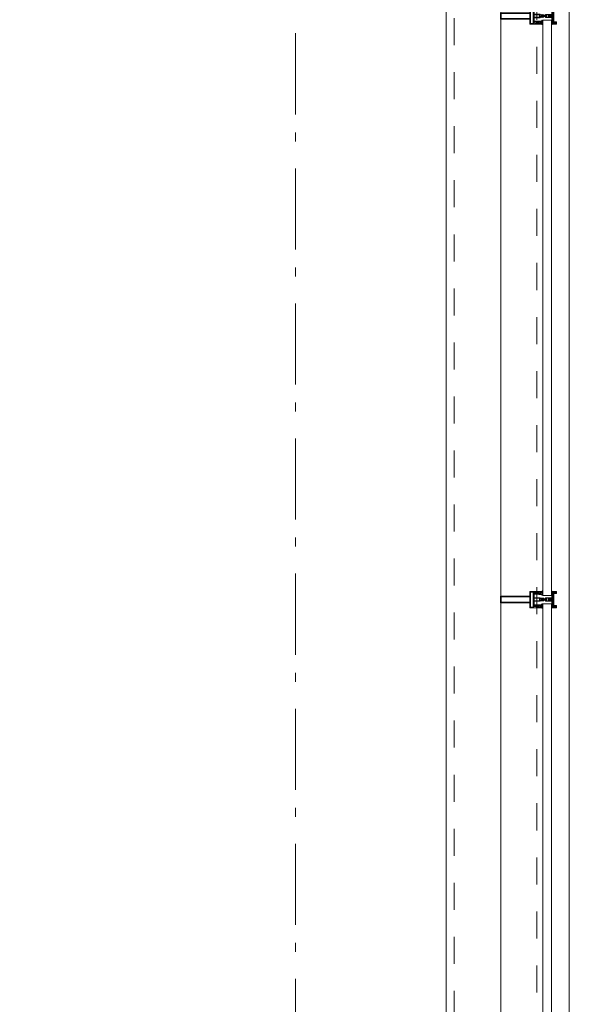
# Model space of a CAD drawing. Header units: millimetres. Extents: x -75976 to 232306, y 42824 to 140527.
# Tile 119 of 199: x 226487 to 228182, y 52172 to 55209. Entities that reach past the tile are written whole.
import ezdxf

# ---------------------------------------------------------------- set-up
doc = ezdxf.new("R2010")
doc.units = ezdxf.units.MM
doc.header["$LTSCALE"] = 400
doc.linetypes.add('STYLE_01', pattern=[0.416641, 0.208282, -0.208359])
doc.linetypes.add('STYLE_06', pattern=[1.041641, 0.625, -0.208282, 0.069427, -0.138931])
doc.layers.add('mat-glas', color=140, linetype='Continuous', lineweight=15)
doc.layers.add('None', color=7, linetype='Continuous', lineweight=9)
doc.styles.get("Standard").update_dxf_attribs({"font": 'arial.ttf'})

# ---------------------------------------------------------------- blocks, each defined once
blk = doc.blocks.new('*U490')
at = {"layer": 'None', "color": 8, "linetype": 'Continuous', "lineweight": 9, "flags": 128}
for points in [[(58396.9, -32735), (58381.1, -32735), (58381.1, -32733.1), (58381.1, -32686.9), (58381.1, -32685), (58396.9, -32685), (58396.9, -32687.9), (58392.3, -32687.9), (58392.3, -32687.4), (58390.9, -32687.4), (58390.9, -32687.9), (58389, -32687.9), (58388.7, -32688.1), (58384.6, -32688.1), (58384.6, -32688.1, 0.414214), (58382.9, -32689.8), (58382.9, -32689.8), (58382.9, -32689.9, 0.414214), (58384.6, -32691.6), (58388.7, -32691.6), (58389, -32691.8), (58390.9, -32691.8), (58390.9, -32692.3), (58392.3, -32692.3), (58392.3, -32691.8), (58396.9, -32691.8), (58396.9, -32693.7), (58384.1, -32693.7), (58384.1, -32693.7, 0.414214), (58382.9, -32694.9), (58382.9, -32694.9), (58382.9, -32703.4), (58382.9, -32703.5, 0.414214), (58384.1, -32704.7), (58401.1, -32704.7), (58401.1, -32706.1), (58403.9, -32706.1), (58404.3, -32705.7), (58404.7, -32706.1), (58405.3, -32706.1), (58405.7, -32705.7), (58406.1, -32706.1), (58406.7, -32706.1), (58407.1, -32705.7), (58408, -32706.1), (58412.9, -32706.1), (58412.9, -32707.8), (58402.1, -32707.8), (58402.1, -32707.8, 0.414214), (58399.9, -32710), (58399.9, -32710), (58399.9, -32710, 0.414214), (58402.1, -32712.2), (58412.9, -32712.2), (58412.9, -32713.9), (58408, -32713.9), (58407.1, -32714.3), (58406.7, -32713.9), (58406.1, -32713.9), (58405.7, -32714.3), (58405.3, -32713.9), (58404.7, -32713.9), (58404.3, -32714.3), (58403.9, -32713.9), (58401.1, -32713.9), (58401.1, -32715.3), (58384.1, -32715.3), (58384.1, -32715.3, 0.414214), (58382.9, -32716.5), (58382.9, -32716.6), (58382.9, -32725.1), (58382.9, -32725.1, 0.414214), (58384.1, -32726.3), (58396.9, -32726.3), (58396.9, -32728.2), (58392.3, -32728.2), (58392.3, -32727.7), (58390.9, -32727.7), (58390.9, -32728.2), (58389, -32728.2), (58388.7, -32728.4), (58384.6, -32728.4), (58384.6, -32728.4, 0.414214), (58382.9, -32730.1), (58382.9, -32730.2), (58382.9, -32730.2, 0.414214), (58384.6, -32731.9), (58388.7, -32731.9), (58389, -32732.1), (58390.9, -32732.1), (58390.9, -32732.6), (58392.3, -32732.6), (58392.3, -32732.1), (58396.9, -32732.1)], [(58409.1, -32695.2), (58409.1, -32695.2, -0.390793), (58407.8, -32696.7), (58407.8, -32696.7, -0.390793), (58406.1, -32695.6), (58406.1, -32695.6, 0.352623), (58404.1, -32694), (58397.4, -32694), (58397.4, -32694, -0.414214), (58397.1, -32693.7), (58397.1, -32692.4), (58397.2, -32691.9), (58397.2, -32691.9, 0.520293), (58397.1, -32691.6), (58394.4, -32691.6), (58394.3, -32691.8), (58392.3, -32691.8), (58392.3, -32691.8, 0.577863), (58392, -32691.8), (58392, -32691.9), (58392, -32691.9, -0.366605), (58391.7, -32692.2), (58391.7, -32692.2, -0.366605), (58391.4, -32692), (58391.4, -32692, 0.130834), (58390.4, -32690.7), (58390.4, -32690.7, -0.439074), (58390.4, -32689.3), (58390.4, -32689.3, 0.133252), (58391.4, -32688), (58391.4, -32688, -0.366605), (58391.7, -32687.8), (58391.7, -32687.8, -0.366605), (58392, -32688), (58392, -32688.1), (58392, -32688.1, 0.577455), (58392.3, -32688.2), (58394.3, -32688.2), (58394.4, -32688.3), (58397.1, -32688.3), (58397.1, -32688.3, 0.52048), (58397.2, -32688.1), (58397.1, -32687.6), (58397.1, -32685.3), (58397.1, -32685.3, -0.414214), (58397.4, -32685), (58405.2, -32685), (58405.2, -32685, 0.255976), (58406.8, -32684.1), (58406.8, -32684.1, -0.749676), (58409.1, -32684.7), (58409.1, -32688.8), (58409.1, -32688.8, -0.414214), (58407.1, -32690.8), (58407.1, -32690.8, 0.402808), (58406.6, -32691.3), (58406.6, -32691.3, 0.402808), (58407, -32691.8), (58407, -32691.8, -0.233259), (58407.4, -32692), (58407.9, -32695.4), (58407.9, -32695.4, 0.419014), (58408, -32695.5), (58408, -32695.5, 0.419014), (58408.1, -32695.4), (58408.1, -32694), (58408.1, -32694, -0.414214), (58408.6, -32693.5), (58408.6, -32693.5, -0.414214), (58409.1, -32694)], [(58392.1, -32689, 0.29188), (58391.6, -32689.2), (58391.2, -32689.7), (58391.2, -32689.7, 0.344328), (58391.2, -32690.3), (58391.6, -32690.8), (58391.6, -32690.8, 0.29188), (58392.1, -32691), (58393.8, -32690.6), (58393.8, -32690.6, 0.348796), (58394.3, -32690), (58394.3, -32690, 0.348796), (58393.8, -32689.4), (58392.1, -32689)], [(58400.1, -32687), (58400.1, -32687, 0.414214), (58399.3, -32687.9), (58399.3, -32687.9, 0.414214), (58400.1, -32688.7), (58403, -32688.7), (58403, -32688.7, 0.414214), (58403.9, -32687.9), (58403.9, -32687.9, 0.414214), (58403, -32687)], [(58403.9, -32691.2, 0.414214), (58403, -32690.3), (58400.1, -32690.3), (58400.1, -32690.3, 0.414214), (58399.3, -32691.2), (58399.3, -32691.2, 0.414214), (58400.1, -32692), (58403, -32692), (58403, -32692, 0.414214), (58403.9, -32691.2)], [(58406.1, -32689.2), (58406.1, -32689.2, 0.552342), (58407.3, -32689.8), (58407.3, -32689.8, 0.263556), (58408.3, -32688.1), (58408.3, -32684.6), (58408.3, -32684.6, 0.437017), (58407.9, -32684.3), (58407.9, -32684.3, 0.437017), (58407.7, -32684.7), (58407.7, -32684.7, -0.396568), (58406.4, -32686.3), (58406.4, -32686.3, 0.418874), (58405.8, -32686.8)], [(58409.1, -32724.8), (58409.1, -32724.8, 0.390793), (58407.8, -32723.3), (58407.8, -32723.3, 0.390793), (58406.1, -32724.4), (58406.1, -32724.4, -0.352623), (58404.1, -32726), (58397.4, -32726), (58397.4, -32726, 0.414214), (58397.1, -32726.3), (58397.1, -32727.6), (58397.2, -32728.1), (58397.2, -32728.1, -0.520293), (58397.1, -32728.4), (58394.4, -32728.4), (58394.3, -32728.2), (58392.3, -32728.2), (58392.3, -32728.2, -0.577863), (58392, -32728.2), (58392, -32728.1), (58392, -32728.1, 0.366605), (58391.7, -32727.8), (58391.7, -32727.8, 0.366605), (58391.4, -32728), (58391.4, -32728, -0.130834), (58390.4, -32729.3), (58390.4, -32729.3, 0.439074), (58390.4, -32730.7), (58390.4, -32730.7, -0.133252), (58391.4, -32732), (58391.4, -32732, 0.366605), (58391.7, -32732.2), (58391.7, -32732.2, 0.366605), (58392, -32732), (58392, -32731.9), (58392, -32731.9, -0.577455), (58392.3, -32731.8), (58394.3, -32731.8), (58394.4, -32731.7), (58397.1, -32731.7), (58397.1, -32731.7, -0.52048), (58397.2, -32731.9), (58397.1, -32732.4), (58397.1, -32734.7), (58397.1, -32734.7, 0.414214), (58397.4, -32735), (58405.2, -32735), (58405.2, -32735, -0.255976), (58406.8, -32735.9), (58406.8, -32735.9, 0.749676), (58409.1, -32735.3), (58409.1, -32731.2), (58409.1, -32731.2, 0.414214), (58407.1, -32729.2), (58407.1, -32729.2, -0.402808), (58406.6, -32728.7), (58406.6, -32728.7, -0.402808), (58407, -32728.2), (58407, -32728.2, 0.233259), (58407.4, -32728), (58407.9, -32724.6), (58407.9, -32724.6, -0.419014), (58408, -32724.5), (58408, -32724.5, -0.419014), (58408.1, -32724.6), (58408.1, -32726), (58408.1, -32726, 0.414214), (58408.6, -32726.5), (58408.6, -32726.5, 0.414214), (58409.1, -32726)], [(58392.1, -32731, -0.29188), (58391.6, -32730.8), (58391.2, -32730.3), (58391.2, -32730.3, -0.344328), (58391.2, -32729.7), (58391.6, -32729.2), (58391.6, -32729.2, -0.29188), (58392.1, -32729), (58393.8, -32729.4), (58393.8, -32729.4, -0.348796), (58394.3, -32730), (58394.3, -32730, -0.348796), (58393.8, -32730.6), (58392.1, -32731)], [(58403.9, -32728.8, -0.414214), (58403, -32729.7), (58400.1, -32729.7), (58400.1, -32729.7, -0.414214), (58399.3, -32728.8), (58399.3, -32728.8, -0.414214), (58400.1, -32728), (58403, -32728), (58403, -32728, -0.414214), (58403.9, -32728.8)], [(58400.1, -32733), (58400.1, -32733, -0.414214), (58399.3, -32732.1), (58399.3, -32732.1, -0.414214), (58400.1, -32731.3), (58403, -32731.3), (58403, -32731.3, -0.414214), (58403.9, -32732.1), (58403.9, -32732.1, -0.414214), (58403, -32733)], [(58406.1, -32730.8), (58406.1, -32730.8, -0.552342), (58407.3, -32730.2), (58407.3, -32730.2, -0.263556), (58408.3, -32731.9), (58408.3, -32735.4), (58408.3, -32735.4, -0.437017), (58407.9, -32735.7), (58407.9, -32735.7, -0.437017), (58407.7, -32735.3), (58407.7, -32735.3, 0.396568), (58406.4, -32733.7), (58406.4, -32733.7, -0.418874), (58405.8, -32733.2)]]:
    blk.add_lwpolyline(points, format="xyb", close=True, dxfattribs=at)
blk.add_lwpolyline([(58382.9, -32714), (58398.6, -32714), (58398.6, -32706), (58382.9, -32706)], close=True, dxfattribs=at)
blk = doc.blocks.new('*U491')
at = {"layer": 'None', "color": 7}
blk.add_blockref('*U490', (0, 0), dxfattribs=at)
blk = doc.blocks.new('*U492')
at = {"layer": 'None', "color": 8, "linetype": 'Continuous', "lineweight": 9, "flags": 128}
for points in [[(58279.1, -32700), (58279.1, -32720), (58369.1, -32720), (58369.1, -32735), (58381.1, -32735), (58381.1, -32685), (58369.1, -32685), (58369.1, -32700)], [(58281.1, -32702), (58369.1, -32702), (58369.1, -32718), (58281.1, -32718)], [(58371.1, -32718), (58371.1, -32702), (58371.1, -32687), (58379.1, -32687), (58379.1, -32733), (58371.1, -32733)]]:
    blk.add_lwpolyline(points, close=True, dxfattribs=at)
blk = doc.blocks.new('*U493')
at = {"layer": 'None', "color": 7}
for name in ['*U492', '*U491']:
    blk.add_blockref(name, (0, 0), dxfattribs=at)
blk = doc.blocks.new('*U494')
at = {"layer": 'None', "color": 8, "linetype": 'Continuous', "lineweight": 9}
for p, q in [((58439.2, -32686), (58443.2, -32687)), ((58439.2, -32708), (58439.2, -32686)), ((58442.2, -32689), (58441.2, -32690)), ((58441.2, -32690), (58441.2, -32730)), ((58448.2, -32689), (58442.2, -32689)), ((58443.2, -32687), (58444.2, -32686)), ((58444.2, -32686), (58446.2, -32687)), ((58446.2, -32687), (58447.2, -32688)), ((58447.2, -32688), (58449.2, -32688)), ((58449.2, -32689), (58448.2, -32689)), ((58449.2, -32688), (58449.2, -32689)), ((58437.2, -32710), (58438.2, -32708)), ((58438.2, -32711), (58437.2, -32710)), ((58438.2, -32708), (58439.2, -32708)), ((58439.2, -32711), (58438.2, -32711)), ((58439.2, -32733), (58439.2, -32711)), ((58443.2, -32732), (58439.2, -32733)), ((58441.2, -32730), (58442.2, -32730)), ((58442.2, -32730), (58448.2, -32730)), ((58444.2, -32733), (58443.2, -32732)), ((58446.2, -32732), (58444.2, -32733)), ((58447.2, -32732), (58446.2, -32732)), ((58449.2, -32731), (58447.2, -32732)), ((58448.2, -32730), (58449.2, -32730)), ((58449.2, -32730), (58449.2, -32731))]:
    blk.add_line(p, q, dxfattribs=at)
at = {"layer": 'None', "color": 8, "linetype": 'Continuous', "lineweight": 9, "flags": 128}
blk.add_lwpolyline([(58439.2, -32733), (58439.2, -32711), (58438.2, -32711), (58437.2, -32710), (58438.2, -32708), (58439.2, -32708), (58439.2, -32686), (58443.2, -32687), (58443.2, -32687), (58443.2, -32687), (58444.2, -32686), (58444.2, -32686), (58446.2, -32687), (58447.2, -32688), (58449.2, -32688), (58449.2, -32689), (58449.2, -32689), (58448.2, -32689), (58442.2, -32689), (58441.2, -32690), (58441.2, -32730), (58442.2, -32730), (58448.2, -32730), (58449.2, -32730), (58449.2, -32731), (58449.2, -32731), (58447.2, -32732), (58446.2, -32732), (58444.2, -32733), (58444.2, -32733), (58443.2, -32732), (58443.2, -32732), (58443.2, -32732)], close=True, dxfattribs=at)
at = {"layer": 'None', "color": 0, "flags": 1}
blk.add_attdef('GRUPPE', (58437.2, -32740.6), '', height=4.23, dxfattribs=at)
blk = doc.blocks.new('*U495')
at = {"layer": 'None', "color": 8, "linetype": 'Continuous', "lineweight": 9}
for p, q in [((58417.2, -32707), (58417.2, -32705)), ((58417.2, -32705), (58434.2, -32705)), ((58419.2, -32706), (58419.2, -32707)), ((58422.2, -32706), (58419.2, -32706)), ((58423.2, -32707), (58422.2, -32706)), ((58429.2, -32706), (58428.2, -32707)), ((58433.2, -32706), (58429.2, -32706)), ((58433.2, -32707), (58433.2, -32706)), ((58434.2, -32705), (58435.2, -32705)), ((58435.2, -32705), (58435.2, -32706)), ((58435.2, -32706), (58435.2, -32707)), ((58404.2, -32710), (58405.2, -32709)), ((58405.2, -32711), (58404.2, -32710)), ((58405.2, -32709), (58406.2, -32708)), ((58406.2, -32709), (58405.2, -32710)), ((58405.2, -32710), (58406.2, -32711)), ((58406.2, -32712), (58405.2, -32711)), ((58406.2, -32708), (58407.2, -32708)), ((58408.2, -32709), (58406.2, -32709)), ((58406.2, -32711), (58408.2, -32711)), ((58407.2, -32712), (58406.2, -32712)), ((58407.2, -32708), (58409.2, -32708)), ((58409.2, -32712), (58407.2, -32712)), ((58409.2, -32709), (58408.2, -32709)), ((58408.2, -32711), (58409.2, -32711)), ((58409.2, -32708), (58410.2, -32708)), ((58410.2, -32709), (58409.2, -32709)), ((58409.2, -32711), (58410.2, -32711)), ((58410.2, -32712), (58409.2, -32712)), ((58410.2, -32708), (58412.2, -32708)), ((58412.2, -32709), (58410.2, -32709)), ((58410.2, -32711), (58412.2, -32711)), ((58412.2, -32712), (58410.2, -32712)), ((58412.2, -32708), (58414.2, -32708)), ((58414.2, -32709), (58412.2, -32709)), ((58412.2, -32711), (58413.2, -32711)), ((58414.2, -32712), (58412.2, -32712)), ((58413.2, -32711), (58414.2, -32711)), ((58414.2, -32708), (58415.2, -32708)), ((58416.2, -32709), (58414.2, -32709)), ((58414.2, -32711), (58416.2, -32711)), ((58415.2, -32712), (58414.2, -32712)), ((58415.2, -32708), (58416.2, -32708)), ((58416.2, -32712), (58415.2, -32712)), ((58416.2, -32708), (58417.2, -32707)), ((58417.2, -32710), (58416.2, -32709)), ((58416.2, -32711), (58417.2, -32710)), ((58417.2, -32713), (58416.2, -32712)), ((58417.2, -32715), (58417.2, -32713)), ((58434.2, -32715), (58417.2, -32715)), ((58419.2, -32709), (58418.2, -32710)), ((58418.2, -32710), (58419.2, -32712)), ((58419.2, -32707), (58419.2, -32709)), ((58419.2, -32712), (58419.2, -32713)), ((58419.2, -32713), (58419.2, -32714)), ((58419.2, -32714), (58422.2, -32714)), ((58421.2, -32710), (58422.2, -32708)), ((58422.2, -32712), (58421.2, -32710)), ((58422.2, -32707), (58423.2, -32707)), ((58422.2, -32708), (58422.2, -32707)), ((58422.2, -32713), (58422.2, -32712)), ((58423.2, -32713), (58422.2, -32713)), ((58422.2, -32714), (58423.2, -32713)), ((58428.2, -32707), (58426.2, -32709)), ((58426.2, -32709), (58426.2, -32711)), ((58426.2, -32711), (58428.2, -32713)), ((58428.2, -32713), (58429.2, -32714)), ((58429.2, -32714), (58433.2, -32714)), ((58434.2, -32707), (58433.2, -32707)), ((58433.2, -32713), (58434.2, -32713)), ((58433.2, -32714), (58433.2, -32713)), ((58435.2, -32707), (58434.2, -32707)), ((58434.2, -32713), (58435.2, -32713)), ((58435.2, -32715), (58434.2, -32715)), ((58435.2, -32713), (58435.2, -32714)), ((58435.2, -32714), (58435.2, -32715))]:
    blk.add_line(p, q, dxfattribs=at)
at = {"layer": 'None', "color": 8, "linetype": 'Continuous', "lineweight": 9, "flags": 128}
for points in [[(58417.2, -32705), (58434.2, -32705), (58435.2, -32705), (58435.2, -32706), (58435.2, -32707), (58434.2, -32707), (58433.2, -32707), (58433.2, -32707), (58433.2, -32706), (58429.2, -32706), (58428.2, -32707), (58426.2, -32709), (58426.2, -32711), (58428.2, -32713), (58429.2, -32714), (58433.2, -32714), (58433.2, -32713), (58433.2, -32713), (58434.2, -32713), (58435.2, -32713), (58435.2, -32714), (58435.2, -32715), (58434.2, -32715), (58417.2, -32715), (58417.2, -32713), (58416.2, -32712), (58415.2, -32712), (58414.2, -32712), (58412.2, -32712), (58410.2, -32712), (58410.2, -32712), (58410.2, -32712), (58409.2, -32712), (58407.2, -32712), (58406.2, -32712), (58405.2, -32711), (58405.2, -32711), (58404.2, -32710), (58405.2, -32709), (58405.2, -32709), (58406.2, -32708), (58407.2, -32708), (58409.2, -32708), (58410.2, -32708), (58410.2, -32708), (58410.2, -32708), (58412.2, -32708), (58414.2, -32708), (58415.2, -32708), (58416.2, -32708), (58417.2, -32707)], [(58419.2, -32713), (58419.2, -32714), (58422.2, -32714), (58423.2, -32713), (58423.2, -32713), (58422.2, -32713), (58422.2, -32712), (58421.2, -32710), (58422.2, -32708), (58422.2, -32707), (58423.2, -32707), (58422.2, -32706), (58419.2, -32706), (58419.2, -32707), (58419.2, -32709), (58418.2, -32710), (58419.2, -32712)]]:
    blk.add_lwpolyline(points, close=True, dxfattribs=at)
blk.add_lwpolyline([(58416.2, -32711), (58417.2, -32710), (58416.2, -32709), (58414.2, -32709), (58414.2, -32709), (58412.2, -32709), (58410.2, -32709), (58409.2, -32709), (58409.2, -32709), (58408.2, -32709), (58408.2, -32709), (58406.2, -32709), (58405.2, -32710), (58406.2, -32711), (58408.2, -32711), (58408.2, -32711), (58409.2, -32711), (58409.2, -32711), (58410.2, -32711), (58412.2, -32711), (58413.2, -32711), (58413.2, -32711), (58414.2, -32711), (58414.2, -32711), (58416.2, -32711)], dxfattribs=at)
at = {"layer": 'None', "color": 0, "flags": 1}
blk.add_attdef('GRUPPE', (58404.2, -32722.6), '', height=4.23, dxfattribs=at)
blk = doc.blocks.new('*U496')
at = {"layer": 'None', "color": 8, "linetype": 'Continuous', "lineweight": 9}
for p, q in [((58431.2, -32706), (58431.2, -32707)), ((58432.2, -32707), (58431.2, -32706)), ((58436.2, -32683), (58436.2, -32685)), ((58437.2, -32683), (58436.2, -32683)), ((58436.2, -32685), (58437.2, -32686)), ((58437.2, -32687), (58436.2, -32688)), ((58436.2, -32688), (58437.2, -32689)), ((58437.2, -32689), (58436.2, -32690)), ((58436.2, -32690), (58437.2, -32691)), ((58437.2, -32691), (58436.2, -32692)), ((58436.2, -32692), (58436.2, -32693)), ((58436.2, -32693), (58437.2, -32693)), ((58436.2, -32694), (58436.2, -32695)), ((58437.2, -32694), (58436.2, -32694)), ((58436.2, -32695), (58437.2, -32695)), ((58436.2, -32696), (58436.2, -32697)), ((58437.2, -32696), (58436.2, -32696)), ((58436.2, -32697), (58437.2, -32699)), ((58437.2, -32684), (58437.2, -32683)), ((58438.2, -32685), (58437.2, -32684)), ((58437.2, -32686), (58437.2, -32687)), ((58437.2, -32693), (58437.2, -32694)), ((58437.2, -32695), (58437.2, -32696)), ((58437.2, -32699), (58437.2, -32705)), ((58437.2, -32705), (58437.2, -32707)), ((58439.2, -32685), (58438.2, -32685)), ((58439.2, -32708), (58439.2, -32685)), ((58431.2, -32707), (58428.2, -32709)), ((58428.2, -32709), (58428.2, -32710)), ((58428.2, -32710), (58428.2, -32711)), ((58428.2, -32711), (58431.2, -32713)), ((58429.2, -32710), (58430.2, -32709)), ((58430.2, -32711), (58429.2, -32710)), ((58430.2, -32709), (58434.2, -32709)), ((58434.2, -32711), (58430.2, -32711)), ((58431.2, -32714), (58432.2, -32713)), ((58431.2, -32713), (58431.2, -32714)), ((58432.2, -32708), (58432.2, -32707)), ((58434.2, -32708), (58432.2, -32708)), ((58432.2, -32712), (58434.2, -32712)), ((58432.2, -32713), (58432.2, -32712)), ((58436.2, -32707), (58434.2, -32708)), ((58434.2, -32709), (58435.2, -32710)), ((58435.2, -32710), (58434.2, -32711)), ((58434.2, -32712), (58436.2, -32713)), ((58437.2, -32707), (58436.2, -32707)), ((58436.2, -32713), (58437.2, -32713)), ((58437.2, -32721), (58436.2, -32723)), ((58436.2, -32723), (58436.2, -32724)), ((58436.2, -32724), (58437.2, -32724)), ((58436.2, -32725), (58436.2, -32726)), ((58437.2, -32725), (58436.2, -32725)), ((58436.2, -32726), (58437.2, -32726)), ((58436.2, -32727), (58436.2, -32728)), ((58437.2, -32727), (58436.2, -32727)), ((58436.2, -32728), (58437.2, -32729)), ((58437.2, -32729), (58436.2, -32730)), ((58436.2, -32730), (58437.2, -32731)), ((58437.2, -32731), (58436.2, -32732)), ((58436.2, -32732), (58437.2, -32733)), ((58437.2, -32733), (58436.2, -32735)), ((58436.2, -32735), (58436.2, -32737)), ((58436.2, -32737), (58437.2, -32737)), ((58437.2, -32710), (58438.2, -32709)), ((58438.2, -32711), (58437.2, -32710)), ((58437.2, -32713), (58437.2, -32715)), ((58437.2, -32715), (58437.2, -32721)), ((58437.2, -32724), (58437.2, -32725)), ((58437.2, -32726), (58437.2, -32727)), ((58437.2, -32736), (58439.2, -32735)), ((58437.2, -32737), (58437.2, -32736)), ((58438.2, -32709), (58439.2, -32708)), ((58439.2, -32712), (58438.2, -32711)), ((58439.2, -32735), (58439.2, -32712))]:
    blk.add_line(p, q, dxfattribs=at)
at = {"layer": 'None', "color": 8, "linetype": 'Continuous', "lineweight": 9, "flags": 128}
blk.add_lwpolyline([(58439.2, -32685), (58438.2, -32685), (58437.2, -32684), (58437.2, -32683), (58436.2, -32683), (58436.2, -32683), (58436.2, -32683), (58436.2, -32683), (58436.2, -32683), (58436.2, -32683), (58436.2, -32685), (58437.2, -32686), (58437.2, -32687), (58436.2, -32688), (58436.2, -32688), (58436.2, -32688), (58436.2, -32688), (58436.2, -32688), (58437.2, -32689), (58437.2, -32689), (58437.2, -32689), (58437.2, -32689), (58437.2, -32689), (58436.2, -32690), (58436.2, -32690), (58436.2, -32690), (58436.2, -32690), (58436.2, -32690), (58437.2, -32691), (58437.2, -32691), (58437.2, -32691), (58437.2, -32691), (58436.2, -32692), (58436.2, -32692), (58436.2, -32692), (58436.2, -32692), (58436.2, -32693), (58437.2, -32693), (58437.2, -32693), (58437.2, -32694), (58437.2, -32694), (58436.2, -32694), (58436.2, -32694), (58436.2, -32694), (58436.2, -32695), (58436.2, -32695), (58437.2, -32695), (58437.2, -32695), (58437.2, -32696), (58437.2, -32696), (58437.2, -32696), (58436.2, -32696), (58436.2, -32696), (58436.2, -32697), (58436.2, -32697), (58436.2, -32697), (58436.2, -32697), (58437.2, -32699), (58437.2, -32705), (58437.2, -32707), (58436.2, -32707), (58434.2, -32708), (58432.2, -32708), (58432.2, -32708), (58432.2, -32708), (58432.2, -32707), (58432.2, -32707), (58431.2, -32706), (58431.2, -32707), (58428.2, -32709), (58428.2, -32710), (58428.2, -32711), (58431.2, -32713), (58431.2, -32714), (58432.2, -32713), (58432.2, -32713), (58432.2, -32712), (58432.2, -32712), (58432.2, -32712), (58434.2, -32712), (58436.2, -32713), (58437.2, -32713), (58437.2, -32715), (58437.2, -32721), (58436.2, -32723), (58436.2, -32723), (58436.2, -32723), (58436.2, -32723), (58436.2, -32724), (58436.2, -32724), (58437.2, -32724), (58437.2, -32724), (58437.2, -32724), (58437.2, -32725), (58436.2, -32725), (58436.2, -32725), (58436.2, -32726), (58436.2, -32726), (58436.2, -32726), (58437.2, -32726), (58437.2, -32726), (58437.2, -32727), (58437.2, -32727), (58436.2, -32727), (58436.2, -32728), (58436.2, -32728), (58436.2, -32728), (58436.2, -32728), (58437.2, -32729), (58437.2, -32729), (58437.2, -32729), (58437.2, -32729), (58437.2, -32729), (58436.2, -32730), (58436.2, -32730), (58436.2, -32730), (58436.2, -32730), (58436.2, -32730), (58437.2, -32731), (58437.2, -32731), (58437.2, -32731), (58437.2, -32731), (58437.2, -32731), (58436.2, -32732), (58436.2, -32732), (58436.2, -32732), (58436.2, -32732), (58436.2, -32732), (58437.2, -32733), (58437.2, -32733), (58436.2, -32735), (58436.2, -32737), (58436.2, -32737), (58436.2, -32737), (58436.2, -32737), (58436.2, -32737), (58436.2, -32737), (58437.2, -32737), (58437.2, -32736), (58439.2, -32735), (58439.2, -32712), (58439.2, -32712), (58438.2, -32711), (58437.2, -32710), (58438.2, -32709), (58439.2, -32708), (58439.2, -32708), (58439.2, -32685)], dxfattribs=at)
blk.add_lwpolyline([(58430.2, -32711), (58429.2, -32710), (58430.2, -32709), (58434.2, -32709), (58435.2, -32710), (58434.2, -32711)], close=True, dxfattribs=at)
at = {"layer": 'None', "color": 0, "flags": 1}
blk.add_attdef('GRUPPE', (58428.2, -32744.6), '', height=4.23, dxfattribs=at)
blk = doc.blocks.new('*U497')
at = {"layer": 'None', "color": 8, "linetype": 'Continuous', "lineweight": 9}
for p, q in [((58451.2, -32685), (58439.2, -32685)), ((58439.2, -32685), (58439.2, -32686)), ((58439.2, -32686), (58443.2, -32687)), ((58442.2, -32690), (58442.2, -32729)), ((58450.2, -32690), (58442.2, -32690)), ((58443.2, -32687), (58444.2, -32686)), ((58443.2, -32691), (58451.2, -32691)), ((58443.2, -32728), (58443.2, -32691)), ((58444.2, -32686), (58450.2, -32686)), ((58450.2, -32686), (58450.2, -32690)), ((58451.2, -32691), (58451.2, -32685)), ((58443.2, -32733), (58439.2, -32734)), ((58439.2, -32734), (58439.2, -32735)), ((58439.2, -32735), (58451.2, -32735)), ((58442.2, -32729), (58450.2, -32729)), ((58451.2, -32728), (58443.2, -32728)), ((58443.2, -32734), (58443.2, -32733)), ((58450.2, -32734), (58443.2, -32734)), ((58450.2, -32729), (58450.2, -32734)), ((58451.2, -32735), (58451.2, -32728))]:
    blk.add_line(p, q, dxfattribs=at)
blk.add_lwpolyline([(58439.2, -32685), (58439.2, -32686), (58443.2, -32687), (58444.2, -32686), (58450.2, -32686), (58450.2, -32690), (58442.2, -32690), (58442.2, -32729), (58450.2, -32729), (58450.2, -32734), (58443.2, -32734), (58443.2, -32733), (58439.2, -32734), (58439.2, -32735), (58451.2, -32735), (58451.2, -32728), (58443.2, -32728), (58443.2, -32691), (58451.2, -32691), (58451.2, -32685)], close=True, dxfattribs=at)
at = {"layer": 'None', "color": 3}
for name in ['*U495', '*U496', '*U494']:
    blk.add_blockref(name, (0, 0), dxfattribs=at)
blk = doc.blocks.new('*U498')
at = {"layer": 'None', "color": 7}
for name in ['*U493', '*U497']:
    blk.add_blockref(name, (0, 0), dxfattribs=at)
blk = doc.blocks.new('*U499')
at = {"layer": 'None', "color": 8, "linetype": 'Continuous', "lineweight": 9, "flags": 128}
for points in [[(58409.1, -30895.2), (58409.1, -30895.2, -0.390793), (58407.8, -30896.7), (58407.8, -30896.7, -0.390793), (58406.1, -30895.6), (58406.1, -30895.6, 0.352623), (58404.1, -30894), (58397.4, -30894), (58397.4, -30894, -0.414214), (58397.1, -30893.7), (58397.1, -30892.4), (58397.2, -30891.9), (58397.2, -30891.9, 0.520293), (58397.1, -30891.6), (58394.4, -30891.6), (58394.3, -30891.8), (58392.3, -30891.8), (58392.3, -30891.8, 0.577863), (58392, -30891.8), (58392, -30891.9), (58392, -30891.9, -0.366605), (58391.7, -30892.2), (58391.7, -30892.2, -0.366605), (58391.4, -30892), (58391.4, -30892, 0.130834), (58390.4, -30890.7), (58390.4, -30890.7, -0.439074), (58390.4, -30889.3), (58390.4, -30889.3, 0.133252), (58391.4, -30888), (58391.4, -30888, -0.366605), (58391.7, -30887.8), (58391.7, -30887.8, -0.366605), (58392, -30888), (58392, -30888.1), (58392, -30888.1, 0.577455), (58392.3, -30888.2), (58394.3, -30888.2), (58394.4, -30888.3), (58397.1, -30888.3), (58397.1, -30888.3, 0.52048), (58397.2, -30888.1), (58397.1, -30887.6), (58397.1, -30885.3), (58397.1, -30885.3, -0.414214), (58397.4, -30885), (58405.2, -30885), (58405.2, -30885, 0.255976), (58406.8, -30884.1), (58406.8, -30884.1, -0.749676), (58409.1, -30884.7), (58409.1, -30888.8), (58409.1, -30888.8, -0.414214), (58407.1, -30890.8), (58407.1, -30890.8, 0.402808), (58406.6, -30891.3), (58406.6, -30891.3, 0.402808), (58407, -30891.8), (58407, -30891.8, -0.233259), (58407.4, -30892), (58407.9, -30895.4), (58407.9, -30895.4, 0.419014), (58408, -30895.5), (58408, -30895.5, 0.419014), (58408.1, -30895.4), (58408.1, -30894), (58408.1, -30894, -0.414214), (58408.6, -30893.5), (58408.6, -30893.5, -0.414214), (58409.1, -30894)], [(58406.1, -30889.2), (58406.1, -30889.2, 0.552342), (58407.3, -30889.8), (58407.3, -30889.8, 0.263556), (58408.3, -30888.1), (58408.3, -30884.6), (58408.3, -30884.6, 0.437017), (58407.9, -30884.3), (58407.9, -30884.3, 0.437017), (58407.7, -30884.7), (58407.7, -30884.7, -0.396568), (58406.4, -30886.3), (58406.4, -30886.3, 0.418874), (58405.8, -30886.8)], [(58396.9, -30935), (58381.1, -30935), (58381.1, -30933.1), (58381.1, -30886.9), (58381.1, -30885), (58396.9, -30885), (58396.9, -30887.9), (58392.3, -30887.9), (58392.3, -30887.4), (58390.9, -30887.4), (58390.9, -30887.9), (58389, -30887.9), (58388.7, -30888.1), (58384.6, -30888.1), (58384.6, -30888.1, 0.414214), (58382.9, -30889.8), (58382.9, -30889.8), (58382.9, -30889.9, 0.414214), (58384.6, -30891.6), (58388.7, -30891.6), (58389, -30891.8), (58390.9, -30891.8), (58390.9, -30892.3), (58392.3, -30892.3), (58392.3, -30891.8), (58396.9, -30891.8), (58396.9, -30893.7), (58384.1, -30893.7), (58384.1, -30893.7, 0.414214), (58382.9, -30894.9), (58382.9, -30894.9), (58382.9, -30903.4), (58382.9, -30903.5, 0.414214), (58384.1, -30904.7), (58401.1, -30904.7), (58401.1, -30906.1), (58403.9, -30906.1), (58404.3, -30905.7), (58404.7, -30906.1), (58405.3, -30906.1), (58405.7, -30905.7), (58406.1, -30906.1), (58406.7, -30906.1), (58407.1, -30905.7), (58408, -30906.1), (58412.9, -30906.1), (58412.9, -30907.8), (58402.1, -30907.8), (58402.1, -30907.8, 0.414214), (58399.9, -30910), (58399.9, -30910), (58399.9, -30910, 0.414214), (58402.1, -30912.2), (58412.9, -30912.2), (58412.9, -30913.9), (58408, -30913.9), (58407.1, -30914.3), (58406.7, -30913.9), (58406.1, -30913.9), (58405.7, -30914.3), (58405.3, -30913.9), (58404.7, -30913.9), (58404.3, -30914.3), (58403.9, -30913.9), (58401.1, -30913.9), (58401.1, -30915.3), (58384.1, -30915.3), (58384.1, -30915.3, 0.414214), (58382.9, -30916.5), (58382.9, -30916.6), (58382.9, -30925.1), (58382.9, -30925.1, 0.414214), (58384.1, -30926.3), (58396.9, -30926.3), (58396.9, -30928.2), (58392.3, -30928.2), (58392.3, -30927.7), (58390.9, -30927.7), (58390.9, -30928.2), (58389, -30928.2), (58388.7, -30928.4), (58384.6, -30928.4), (58384.6, -30928.4, 0.414214), (58382.9, -30930.1), (58382.9, -30930.2), (58382.9, -30930.2, 0.414214), (58384.6, -30931.9), (58388.7, -30931.9), (58389, -30932.1), (58390.9, -30932.1), (58390.9, -30932.6), (58392.3, -30932.6), (58392.3, -30932.1), (58396.9, -30932.1)], [(58392.1, -30889, 0.29188), (58391.6, -30889.2), (58391.2, -30889.7), (58391.2, -30889.7, 0.344328), (58391.2, -30890.3), (58391.6, -30890.8), (58391.6, -30890.8, 0.29188), (58392.1, -30891), (58393.8, -30890.6), (58393.8, -30890.6, 0.348796), (58394.3, -30890), (58394.3, -30890, 0.348796), (58393.8, -30889.4), (58392.1, -30889)], [(58400.1, -30887), (58400.1, -30887, 0.414214), (58399.3, -30887.9), (58399.3, -30887.9, 0.414214), (58400.1, -30888.7), (58403, -30888.7), (58403, -30888.7, 0.414214), (58403.9, -30887.9), (58403.9, -30887.9, 0.414214), (58403, -30887)], [(58403.9, -30891.2, 0.414214), (58403, -30890.3), (58400.1, -30890.3), (58400.1, -30890.3, 0.414214), (58399.3, -30891.2), (58399.3, -30891.2, 0.414214), (58400.1, -30892), (58403, -30892), (58403, -30892, 0.414214), (58403.9, -30891.2)], [(58409.1, -30924.8), (58409.1, -30924.8, 0.390793), (58407.8, -30923.3), (58407.8, -30923.3, 0.390793), (58406.1, -30924.4), (58406.1, -30924.4, -0.352623), (58404.1, -30926), (58397.4, -30926), (58397.4, -30926, 0.414214), (58397.1, -30926.3), (58397.1, -30927.6), (58397.2, -30928.1), (58397.2, -30928.1, -0.520293), (58397.1, -30928.4), (58394.4, -30928.4), (58394.3, -30928.2), (58392.3, -30928.2), (58392.3, -30928.2, -0.577863), (58392, -30928.2), (58392, -30928.1), (58392, -30928.1, 0.366605), (58391.7, -30927.8), (58391.7, -30927.8, 0.366605), (58391.4, -30928), (58391.4, -30928, -0.130834), (58390.4, -30929.3), (58390.4, -30929.3, 0.439074), (58390.4, -30930.7), (58390.4, -30930.7, -0.133252), (58391.4, -30932), (58391.4, -30932, 0.366605), (58391.7, -30932.2), (58391.7, -30932.2, 0.366605), (58392, -30932), (58392, -30931.9), (58392, -30931.9, -0.577455), (58392.3, -30931.8), (58394.3, -30931.8), (58394.4, -30931.7), (58397.1, -30931.7), (58397.1, -30931.7, -0.52048), (58397.2, -30931.9), (58397.1, -30932.4), (58397.1, -30934.7), (58397.1, -30934.7, 0.414214), (58397.4, -30935), (58405.2, -30935), (58405.2, -30935, -0.255976), (58406.8, -30935.9), (58406.8, -30935.9, 0.749676), (58409.1, -30935.3), (58409.1, -30931.2), (58409.1, -30931.2, 0.414214), (58407.1, -30929.2), (58407.1, -30929.2, -0.402808), (58406.6, -30928.7), (58406.6, -30928.7, -0.402808), (58407, -30928.2), (58407, -30928.2, 0.233259), (58407.4, -30928), (58407.9, -30924.6), (58407.9, -30924.6, -0.419014), (58408, -30924.5), (58408, -30924.5, -0.419014), (58408.1, -30924.6), (58408.1, -30926), (58408.1, -30926, 0.414214), (58408.6, -30926.5), (58408.6, -30926.5, 0.414214), (58409.1, -30926)], [(58392.1, -30931, -0.29188), (58391.6, -30930.8), (58391.2, -30930.3), (58391.2, -30930.3, -0.344328), (58391.2, -30929.7), (58391.6, -30929.2), (58391.6, -30929.2, -0.29188), (58392.1, -30929), (58393.8, -30929.4), (58393.8, -30929.4, -0.348796), (58394.3, -30930), (58394.3, -30930, -0.348796), (58393.8, -30930.6), (58392.1, -30931)], [(58403.9, -30928.8, -0.414214), (58403, -30929.7), (58400.1, -30929.7), (58400.1, -30929.7, -0.414214), (58399.3, -30928.8), (58399.3, -30928.8, -0.414214), (58400.1, -30928), (58403, -30928), (58403, -30928, -0.414214), (58403.9, -30928.8)], [(58400.1, -30933), (58400.1, -30933, -0.414214), (58399.3, -30932.1), (58399.3, -30932.1, -0.414214), (58400.1, -30931.3), (58403, -30931.3), (58403, -30931.3, -0.414214), (58403.9, -30932.1), (58403.9, -30932.1, -0.414214), (58403, -30933)], [(58406.1, -30930.8), (58406.1, -30930.8, -0.552342), (58407.3, -30930.2), (58407.3, -30930.2, -0.263556), (58408.3, -30931.9), (58408.3, -30935.4), (58408.3, -30935.4, -0.437017), (58407.9, -30935.7), (58407.9, -30935.7, -0.437017), (58407.7, -30935.3), (58407.7, -30935.3, 0.396568), (58406.4, -30933.7), (58406.4, -30933.7, -0.418874), (58405.8, -30933.2)]]:
    blk.add_lwpolyline(points, format="xyb", close=True, dxfattribs=at)
blk.add_lwpolyline([(58382.9, -30914), (58398.6, -30914), (58398.6, -30906), (58382.9, -30906)], close=True, dxfattribs=at)
blk = doc.blocks.new('*U500')
at = {"layer": 'None', "color": 7}
blk.add_blockref('*U499', (0, 0), dxfattribs=at)
blk = doc.blocks.new('*U501')
at = {"layer": 'None', "color": 8, "linetype": 'Continuous', "lineweight": 9, "flags": 128}
for points in [[(58279.1, -30900), (58279.1, -30920), (58369.1, -30920), (58369.1, -30935), (58381.1, -30935), (58381.1, -30885), (58369.1, -30885), (58369.1, -30900)], [(58281.1, -30902), (58369.1, -30902), (58369.1, -30918), (58281.1, -30918)], [(58371.1, -30918), (58371.1, -30902), (58371.1, -30887), (58379.1, -30887), (58379.1, -30933), (58371.1, -30933)]]:
    blk.add_lwpolyline(points, close=True, dxfattribs=at)
blk = doc.blocks.new('*U502')
at = {"layer": 'None', "color": 7}
for name in ['*U500', '*U501']:
    blk.add_blockref(name, (0, 0), dxfattribs=at)
blk = doc.blocks.new('*U503')
at = {"layer": 'None', "color": 8, "linetype": 'Continuous', "lineweight": 9}
for p, q in [((58437.2, -30910), (58438.2, -30908)), ((58438.2, -30911), (58437.2, -30910)), ((58438.2, -30908), (58439.2, -30908)), ((58439.2, -30911), (58438.2, -30911)), ((58439.2, -30886), (58443.2, -30887)), ((58439.2, -30908), (58439.2, -30886)), ((58439.2, -30933), (58439.2, -30911)), ((58442.2, -30889), (58441.2, -30890)), ((58441.2, -30890), (58441.2, -30930)), ((58448.2, -30889), (58442.2, -30889)), ((58443.2, -30887), (58444.2, -30886)), ((58444.2, -30886), (58446.2, -30887)), ((58446.2, -30887), (58447.2, -30888)), ((58447.2, -30888), (58449.2, -30888)), ((58449.2, -30889), (58448.2, -30889)), ((58449.2, -30888), (58449.2, -30889)), ((58443.2, -30932), (58439.2, -30933)), ((58441.2, -30930), (58442.2, -30930)), ((58442.2, -30930), (58448.2, -30930)), ((58444.2, -30933), (58443.2, -30932)), ((58446.2, -30932), (58444.2, -30933)), ((58447.2, -30932), (58446.2, -30932)), ((58449.2, -30931), (58447.2, -30932)), ((58448.2, -30930), (58449.2, -30930)), ((58449.2, -30930), (58449.2, -30931))]:
    blk.add_line(p, q, dxfattribs=at)
at = {"layer": 'None', "color": 8, "linetype": 'Continuous', "lineweight": 9, "flags": 128}
blk.add_lwpolyline([(58439.2, -30933), (58439.2, -30911), (58438.2, -30911), (58437.2, -30910), (58438.2, -30908), (58439.2, -30908), (58439.2, -30886), (58443.2, -30887), (58443.2, -30887), (58443.2, -30887), (58444.2, -30886), (58444.2, -30886), (58446.2, -30887), (58447.2, -30888), (58449.2, -30888), (58449.2, -30889), (58449.2, -30889), (58448.2, -30889), (58442.2, -30889), (58441.2, -30890), (58441.2, -30930), (58442.2, -30930), (58448.2, -30930), (58449.2, -30930), (58449.2, -30931), (58449.2, -30931), (58447.2, -30932), (58446.2, -30932), (58444.2, -30933), (58444.2, -30933), (58443.2, -30932), (58443.2, -30932), (58443.2, -30932)], close=True, dxfattribs=at)
at = {"layer": 'None', "color": 0, "flags": 1}
blk.add_attdef('GRUPPE', (58437.2, -30940.6), '', height=4.23, dxfattribs=at)
blk = doc.blocks.new('*U504')
at = {"layer": 'None', "color": 8, "linetype": 'Continuous', "lineweight": 9}
for p, q in [((58404.2, -30910), (58405.2, -30909)), ((58405.2, -30911), (58404.2, -30910)), ((58405.2, -30909), (58406.2, -30908)), ((58406.2, -30909), (58405.2, -30910)), ((58405.2, -30910), (58406.2, -30911)), ((58406.2, -30912), (58405.2, -30911)), ((58406.2, -30908), (58407.2, -30908)), ((58408.2, -30909), (58406.2, -30909)), ((58406.2, -30911), (58408.2, -30911)), ((58407.2, -30912), (58406.2, -30912)), ((58407.2, -30908), (58409.2, -30908)), ((58409.2, -30912), (58407.2, -30912)), ((58409.2, -30909), (58408.2, -30909)), ((58408.2, -30911), (58409.2, -30911)), ((58409.2, -30908), (58410.2, -30908)), ((58410.2, -30909), (58409.2, -30909)), ((58409.2, -30911), (58410.2, -30911)), ((58410.2, -30912), (58409.2, -30912)), ((58410.2, -30908), (58412.2, -30908)), ((58412.2, -30909), (58410.2, -30909)), ((58410.2, -30911), (58412.2, -30911)), ((58412.2, -30912), (58410.2, -30912)), ((58412.2, -30908), (58414.2, -30908)), ((58414.2, -30909), (58412.2, -30909)), ((58412.2, -30911), (58413.2, -30911)), ((58414.2, -30912), (58412.2, -30912)), ((58413.2, -30911), (58414.2, -30911)), ((58414.2, -30908), (58415.2, -30908)), ((58416.2, -30909), (58414.2, -30909)), ((58414.2, -30911), (58416.2, -30911)), ((58415.2, -30912), (58414.2, -30912)), ((58415.2, -30908), (58416.2, -30908)), ((58416.2, -30912), (58415.2, -30912)), ((58416.2, -30908), (58417.2, -30907)), ((58417.2, -30910), (58416.2, -30909)), ((58416.2, -30911), (58417.2, -30910)), ((58417.2, -30913), (58416.2, -30912)), ((58417.2, -30907), (58417.2, -30905)), ((58417.2, -30905), (58434.2, -30905)), ((58417.2, -30915), (58417.2, -30913)), ((58434.2, -30915), (58417.2, -30915)), ((58419.2, -30909), (58418.2, -30910)), ((58418.2, -30910), (58419.2, -30912)), ((58419.2, -30906), (58419.2, -30907)), ((58422.2, -30906), (58419.2, -30906)), ((58419.2, -30907), (58419.2, -30909)), ((58419.2, -30912), (58419.2, -30913)), ((58419.2, -30913), (58419.2, -30914)), ((58419.2, -30914), (58422.2, -30914)), ((58421.2, -30910), (58422.2, -30908)), ((58422.2, -30912), (58421.2, -30910)), ((58423.2, -30907), (58422.2, -30906)), ((58422.2, -30907), (58423.2, -30907)), ((58422.2, -30908), (58422.2, -30907)), ((58422.2, -30913), (58422.2, -30912)), ((58423.2, -30913), (58422.2, -30913)), ((58422.2, -30914), (58423.2, -30913)), ((58428.2, -30907), (58426.2, -30909)), ((58426.2, -30909), (58426.2, -30911)), ((58426.2, -30911), (58428.2, -30913)), ((58429.2, -30906), (58428.2, -30907)), ((58428.2, -30913), (58429.2, -30914)), ((58433.2, -30906), (58429.2, -30906)), ((58429.2, -30914), (58433.2, -30914)), ((58433.2, -30907), (58433.2, -30906)), ((58434.2, -30907), (58433.2, -30907)), ((58433.2, -30913), (58434.2, -30913)), ((58433.2, -30914), (58433.2, -30913)), ((58434.2, -30905), (58435.2, -30905)), ((58435.2, -30907), (58434.2, -30907)), ((58434.2, -30913), (58435.2, -30913)), ((58435.2, -30915), (58434.2, -30915)), ((58435.2, -30905), (58435.2, -30906)), ((58435.2, -30906), (58435.2, -30907)), ((58435.2, -30913), (58435.2, -30914)), ((58435.2, -30914), (58435.2, -30915))]:
    blk.add_line(p, q, dxfattribs=at)
at = {"layer": 'None', "color": 8, "linetype": 'Continuous', "lineweight": 9, "flags": 128}
for points in [[(58417.2, -30905), (58434.2, -30905), (58435.2, -30905), (58435.2, -30906), (58435.2, -30907), (58434.2, -30907), (58433.2, -30907), (58433.2, -30907), (58433.2, -30906), (58429.2, -30906), (58428.2, -30907), (58426.2, -30909), (58426.2, -30911), (58428.2, -30913), (58429.2, -30914), (58433.2, -30914), (58433.2, -30913), (58433.2, -30913), (58434.2, -30913), (58435.2, -30913), (58435.2, -30914), (58435.2, -30915), (58434.2, -30915), (58417.2, -30915), (58417.2, -30913), (58416.2, -30912), (58415.2, -30912), (58414.2, -30912), (58412.2, -30912), (58410.2, -30912), (58410.2, -30912), (58410.2, -30912), (58409.2, -30912), (58407.2, -30912), (58406.2, -30912), (58405.2, -30911), (58405.2, -30911), (58404.2, -30910), (58405.2, -30909), (58405.2, -30909), (58406.2, -30908), (58407.2, -30908), (58409.2, -30908), (58410.2, -30908), (58410.2, -30908), (58410.2, -30908), (58412.2, -30908), (58414.2, -30908), (58415.2, -30908), (58416.2, -30908), (58417.2, -30907)], [(58419.2, -30913), (58419.2, -30914), (58422.2, -30914), (58423.2, -30913), (58423.2, -30913), (58422.2, -30913), (58422.2, -30912), (58421.2, -30910), (58422.2, -30908), (58422.2, -30907), (58423.2, -30907), (58422.2, -30906), (58419.2, -30906), (58419.2, -30907), (58419.2, -30909), (58418.2, -30910), (58419.2, -30912)]]:
    blk.add_lwpolyline(points, close=True, dxfattribs=at)
blk.add_lwpolyline([(58416.2, -30911), (58417.2, -30910), (58416.2, -30909), (58414.2, -30909), (58414.2, -30909), (58412.2, -30909), (58410.2, -30909), (58409.2, -30909), (58409.2, -30909), (58408.2, -30909), (58408.2, -30909), (58406.2, -30909), (58405.2, -30910), (58406.2, -30911), (58408.2, -30911), (58408.2, -30911), (58409.2, -30911), (58409.2, -30911), (58410.2, -30911), (58412.2, -30911), (58413.2, -30911), (58413.2, -30911), (58414.2, -30911), (58414.2, -30911), (58416.2, -30911)], dxfattribs=at)
at = {"layer": 'None', "color": 0, "flags": 1}
blk.add_attdef('GRUPPE', (58404.2, -30922.6), '', height=4.23, dxfattribs=at)
blk = doc.blocks.new('*U505')
at = {"layer": 'None', "color": 8, "linetype": 'Continuous', "lineweight": 9}
for p, q in [((58436.2, -30883), (58436.2, -30885)), ((58437.2, -30883), (58436.2, -30883)), ((58437.2, -30884), (58437.2, -30883)), ((58438.2, -30885), (58437.2, -30884)), ((58431.2, -30907), (58428.2, -30909)), ((58428.2, -30909), (58428.2, -30910)), ((58428.2, -30910), (58428.2, -30911)), ((58428.2, -30911), (58431.2, -30913)), ((58429.2, -30910), (58430.2, -30909)), ((58430.2, -30911), (58429.2, -30910)), ((58430.2, -30909), (58434.2, -30909)), ((58434.2, -30911), (58430.2, -30911)), ((58431.2, -30906), (58431.2, -30907)), ((58432.2, -30907), (58431.2, -30906)), ((58431.2, -30914), (58432.2, -30913)), ((58431.2, -30913), (58431.2, -30914)), ((58432.2, -30908), (58432.2, -30907)), ((58434.2, -30908), (58432.2, -30908)), ((58432.2, -30912), (58434.2, -30912)), ((58432.2, -30913), (58432.2, -30912)), ((58436.2, -30907), (58434.2, -30908)), ((58434.2, -30909), (58435.2, -30910)), ((58435.2, -30910), (58434.2, -30911)), ((58434.2, -30912), (58436.2, -30913)), ((58436.2, -30885), (58437.2, -30886)), ((58437.2, -30887), (58436.2, -30888)), ((58436.2, -30888), (58437.2, -30889)), ((58437.2, -30889), (58436.2, -30890)), ((58436.2, -30890), (58437.2, -30891)), ((58437.2, -30891), (58436.2, -30892)), ((58436.2, -30892), (58436.2, -30893)), ((58436.2, -30893), (58437.2, -30893)), ((58436.2, -30894), (58436.2, -30895)), ((58437.2, -30894), (58436.2, -30894)), ((58436.2, -30895), (58437.2, -30895)), ((58436.2, -30896), (58436.2, -30897)), ((58437.2, -30896), (58436.2, -30896)), ((58436.2, -30897), (58437.2, -30899)), ((58437.2, -30907), (58436.2, -30907)), ((58436.2, -30913), (58437.2, -30913)), ((58437.2, -30886), (58437.2, -30887)), ((58437.2, -30893), (58437.2, -30894)), ((58437.2, -30895), (58437.2, -30896)), ((58437.2, -30899), (58437.2, -30905)), ((58437.2, -30905), (58437.2, -30907)), ((58437.2, -30910), (58438.2, -30909)), ((58438.2, -30911), (58437.2, -30910)), ((58437.2, -30913), (58437.2, -30915)), ((58437.2, -30915), (58437.2, -30921)), ((58439.2, -30885), (58438.2, -30885)), ((58438.2, -30909), (58439.2, -30908)), ((58439.2, -30912), (58438.2, -30911)), ((58439.2, -30908), (58439.2, -30885)), ((58439.2, -30935), (58439.2, -30912)), ((58437.2, -30921), (58436.2, -30923)), ((58436.2, -30923), (58436.2, -30924)), ((58436.2, -30924), (58437.2, -30924)), ((58436.2, -30925), (58436.2, -30926)), ((58437.2, -30925), (58436.2, -30925)), ((58436.2, -30926), (58437.2, -30926)), ((58436.2, -30927), (58436.2, -30928)), ((58437.2, -30927), (58436.2, -30927)), ((58436.2, -30928), (58437.2, -30929)), ((58437.2, -30929), (58436.2, -30930)), ((58436.2, -30930), (58437.2, -30931)), ((58437.2, -30931), (58436.2, -30932)), ((58436.2, -30932), (58437.2, -30933)), ((58437.2, -30933), (58436.2, -30935)), ((58436.2, -30935), (58436.2, -30937)), ((58436.2, -30937), (58437.2, -30937)), ((58437.2, -30924), (58437.2, -30925)), ((58437.2, -30926), (58437.2, -30927)), ((58437.2, -30936), (58439.2, -30935)), ((58437.2, -30937), (58437.2, -30936))]:
    blk.add_line(p, q, dxfattribs=at)
at = {"layer": 'None', "color": 8, "linetype": 'Continuous', "lineweight": 9, "flags": 128}
blk.add_lwpolyline([(58439.2, -30885), (58438.2, -30885), (58437.2, -30884), (58437.2, -30883), (58436.2, -30883), (58436.2, -30883), (58436.2, -30883), (58436.2, -30883), (58436.2, -30883), (58436.2, -30883), (58436.2, -30885), (58437.2, -30886), (58437.2, -30887), (58436.2, -30888), (58436.2, -30888), (58436.2, -30888), (58436.2, -30888), (58436.2, -30888), (58437.2, -30889), (58437.2, -30889), (58437.2, -30889), (58437.2, -30889), (58437.2, -30889), (58436.2, -30890), (58436.2, -30890), (58436.2, -30890), (58436.2, -30890), (58436.2, -30890), (58437.2, -30891), (58437.2, -30891), (58437.2, -30891), (58437.2, -30891), (58436.2, -30892), (58436.2, -30892), (58436.2, -30892), (58436.2, -30892), (58436.2, -30893), (58437.2, -30893), (58437.2, -30893), (58437.2, -30894), (58437.2, -30894), (58436.2, -30894), (58436.2, -30894), (58436.2, -30894), (58436.2, -30895), (58436.2, -30895), (58437.2, -30895), (58437.2, -30895), (58437.2, -30896), (58437.2, -30896), (58437.2, -30896), (58436.2, -30896), (58436.2, -30896), (58436.2, -30897), (58436.2, -30897), (58436.2, -30897), (58436.2, -30897), (58437.2, -30899), (58437.2, -30905), (58437.2, -30907), (58436.2, -30907), (58434.2, -30908), (58432.2, -30908), (58432.2, -30908), (58432.2, -30908), (58432.2, -30907), (58432.2, -30907), (58431.2, -30906), (58431.2, -30907), (58428.2, -30909), (58428.2, -30910), (58428.2, -30911), (58431.2, -30913), (58431.2, -30914), (58432.2, -30913), (58432.2, -30913), (58432.2, -30912), (58432.2, -30912), (58432.2, -30912), (58434.2, -30912), (58436.2, -30913), (58437.2, -30913), (58437.2, -30915), (58437.2, -30921), (58436.2, -30923), (58436.2, -30923), (58436.2, -30923), (58436.2, -30923), (58436.2, -30924), (58436.2, -30924), (58437.2, -30924), (58437.2, -30924), (58437.2, -30924), (58437.2, -30925), (58436.2, -30925), (58436.2, -30925), (58436.2, -30926), (58436.2, -30926), (58436.2, -30926), (58437.2, -30926), (58437.2, -30926), (58437.2, -30927), (58437.2, -30927), (58436.2, -30927), (58436.2, -30928), (58436.2, -30928), (58436.2, -30928), (58436.2, -30928), (58437.2, -30929), (58437.2, -30929), (58437.2, -30929), (58437.2, -30929), (58437.2, -30929), (58436.2, -30930), (58436.2, -30930), (58436.2, -30930), (58436.2, -30930), (58436.2, -30930), (58437.2, -30931), (58437.2, -30931), (58437.2, -30931), (58437.2, -30931), (58437.2, -30931), (58436.2, -30932), (58436.2, -30932), (58436.2, -30932), (58436.2, -30932), (58436.2, -30932), (58437.2, -30933), (58437.2, -30933), (58436.2, -30935), (58436.2, -30937), (58436.2, -30937), (58436.2, -30937), (58436.2, -30937), (58436.2, -30937), (58436.2, -30937), (58437.2, -30937), (58437.2, -30936), (58439.2, -30935), (58439.2, -30912), (58439.2, -30912), (58438.2, -30911), (58437.2, -30910), (58438.2, -30909), (58439.2, -30908), (58439.2, -30908), (58439.2, -30885)], dxfattribs=at)
blk.add_lwpolyline([(58430.2, -30911), (58429.2, -30910), (58430.2, -30909), (58434.2, -30909), (58435.2, -30910), (58434.2, -30911)], close=True, dxfattribs=at)
at = {"layer": 'None', "color": 0, "flags": 1}
blk.add_attdef('GRUPPE', (58428.2, -30944.6), '', height=4.23, dxfattribs=at)
blk = doc.blocks.new('*U506')
at = {"layer": 'None', "color": 8, "linetype": 'Continuous', "lineweight": 9}
for p, q in [((58451.2, -30885), (58439.2, -30885)), ((58439.2, -30885), (58439.2, -30886)), ((58439.2, -30886), (58443.2, -30887)), ((58442.2, -30890), (58442.2, -30929)), ((58450.2, -30890), (58442.2, -30890)), ((58443.2, -30887), (58444.2, -30886)), ((58443.2, -30891), (58451.2, -30891)), ((58443.2, -30928), (58443.2, -30891)), ((58444.2, -30886), (58450.2, -30886)), ((58450.2, -30886), (58450.2, -30890)), ((58451.2, -30891), (58451.2, -30885)), ((58443.2, -30933), (58439.2, -30934)), ((58439.2, -30934), (58439.2, -30935)), ((58439.2, -30935), (58451.2, -30935)), ((58442.2, -30929), (58450.2, -30929)), ((58451.2, -30928), (58443.2, -30928)), ((58443.2, -30934), (58443.2, -30933)), ((58450.2, -30934), (58443.2, -30934)), ((58450.2, -30929), (58450.2, -30934)), ((58451.2, -30935), (58451.2, -30928))]:
    blk.add_line(p, q, dxfattribs=at)
blk.add_lwpolyline([(58439.2, -30885), (58439.2, -30886), (58443.2, -30887), (58444.2, -30886), (58450.2, -30886), (58450.2, -30890), (58442.2, -30890), (58442.2, -30929), (58450.2, -30929), (58450.2, -30934), (58443.2, -30934), (58443.2, -30933), (58439.2, -30934), (58439.2, -30935), (58451.2, -30935), (58451.2, -30928), (58443.2, -30928), (58443.2, -30891), (58451.2, -30891), (58451.2, -30885)], close=True, dxfattribs=at)
at = {"layer": 'None', "color": 3}
for name in ['*U505', '*U504', '*U503']:
    blk.add_blockref(name, (0, 0), dxfattribs=at)
blk = doc.blocks.new('*U507')
at = {"layer": 'None', "color": 7}
for name in ['*U502', '*U506']:
    blk.add_blockref(name, (0, 0), dxfattribs=at)
blk = doc.blocks.new('*U562')
at = {"layer": 'mat-glas', "color": 140, "linetype": 'Continuous', "lineweight": 15}
for points in [[(58436.1, -32697), (58436.1, -30923), (58409.1, -30923), (58409.1, -32697)], [(58409.1, -35283), (58409.1, -32723), (58436.1, -32723), (58436.1, -35310), (55859.1, -35310), (55859.1, -35283)]]:
    blk.add_lwpolyline(points, close=True, dxfattribs=at)
at = {"layer": 'None', "color": 43, "linetype": 'Continuous', "lineweight": 9}
for p, q in [((58111.1, -20069.5), (58111.1, -34975.5)), ((58491.1, -20069.5), (58491.1, -35355.5))]:
    blk.add_line(p, q, dxfattribs=at)
at = {"layer": 'None', "color": 8, "linetype": 'Continuous', "lineweight": 5}
blk.add_line((58280.1, -20135), (58280.1, -35153), dxfattribs=at)
at = {"layer": 'None', "color": 8, "linetype": 'STYLE_01', "lineweight": 5}
for points in [[(43205.4, -35000), (58136.1, -35000), (58136.1, -20069.5)], [(43205.4, -35255), (58391.1, -35255), (58391.1, -20069.5)]]:
    blk.add_lwpolyline(points, dxfattribs=at)
at = {"layer": 'None', "color": 7}
for name in ['*U507', '*U498']:
    blk.add_blockref(name, (0, 0), dxfattribs=at)

msp = doc.modelspace()

# ---------------------------------------------------------------- linework, layer by layer
at = {"layer": 'None', "color": 43, "linetype": 'STYLE_06', "lineweight": 9}
msp.add_line((227336.85564, 49500.0182), (227336.85564, 81745.65207), dxfattribs=at)

# ---------------------------------------------------------------- block references
at = {"layer": 'None', "color": 7}
msp.add_blockref('*U562', (169690.79627, 86130.0182), dxfattribs=at)

doc.saveas('drawing.dxf')
